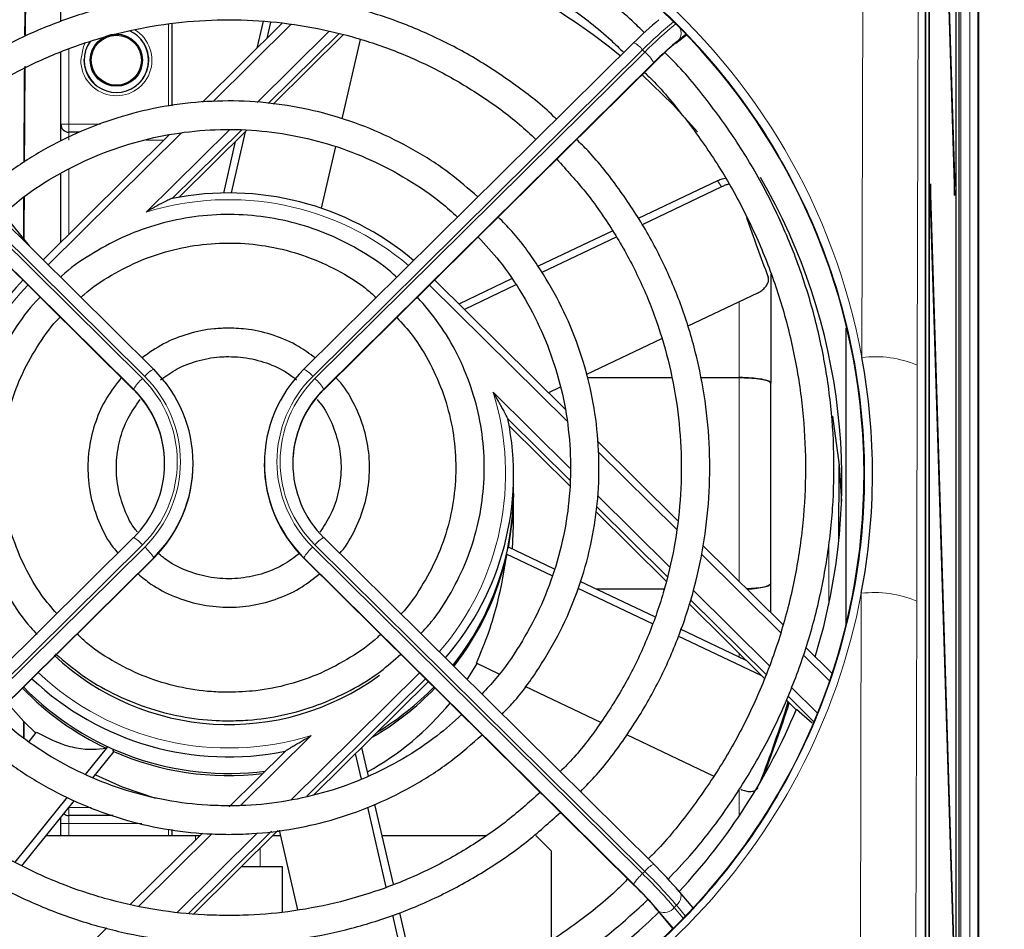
# Model space of a CAD drawing. Header units: millimetres. Extents: x 5 to 418, y 2 to 292.
# Tile 35 of 49: x 104 to 124, y 227 to 246. Entities that reach past the tile are written whole.
import ezdxf

# ---------------------------------------------------------------- set-up
doc = ezdxf.new("R2010")
doc.units = ezdxf.units.MM
doc.layers.add('SLD-0', color=7, linetype='Continuous')
doc.styles.add('SLDTEXTSTYLE0', font='TXT', dxfattribs={"width": 0.605})
doc.dimstyles.new('SLDDIMSTYLE0', dxfattribs={"dimtxt": 3.5, "dimasz": 3.302, "dimexe": 0, "dimexo": 0.0625, "dimgap": 0.875, "dimtad": 1, "dimlfac": 3, "dimrnd": 1e-09, "dimzin": 12, "dimdsep": 46, "dimtxsty": 'SLDTEXTSTYLE0', "dimsah": 1, "dimcen": 0.09, "dimadec": 0, "dimazin": 3, "dimtfac": 1, "dimtofl": 0, "dimtmove": 0, "dimatfit": 3, "dimfxl": 1, "dimfrac": 2, "dimtolj": 1, "dimtzin": 12, "dimarcsym": 0})

# ---------------------------------------------------------------- blocks, each defined once
blk = doc.blocks.new('_D_2')
at = {"layer": 'SLD-0', "color": 7}
for p, q in [((120.091, 263.915), (137.767, 263.915)), ((136.767, 263.915), (136.767, 88.915)), ((120.091, 88.915), (137.767, 88.915))]:
    blk.add_line(p, q, dxfattribs=at)
for centre, start, end in [((134.081, 175.054), 63.4349, 116.5651), ((134.081, 177.776), 243.4349, 296.5651)]:
    blk.add_arc(centre, 6.006, start, end, dxfattribs=at)
for points in [[(136.767, 263.915), (136.259, 260.613), (137.275, 260.613)], [(136.767, 88.915), (137.275, 92.217), (136.259, 92.217)]]:
    blk.add_solid(points, dxfattribs=at)
at = {"layer": 'SLD-0', "color": 7, "insert": (132.255, 172.405), "char_height": 3.5, "attachment_point": 1, "rotation": 90, "style": 'SLDTEXTSTYLE0'}
blk.add_mtext('525', dxfattribs=at)

msp = doc.modelspace()

# ---------------------------------------------------------------- linework, layer by layer
at = {"color": 7, "linetype": 'Continuous', "lineweight": 18}
for p, q in [((123.7375, 97.8689), (123.7375, 254.5154)), ((123.9041, 254.5154), (123.9041, 97.8689)), ((121.4626, 238.6686), (121.5001, 253.7363)), ((122.6666, 253.5739), (122.6291, 238.5062)), ((122.809, 249.3476), (122.809, 122.5863)), ((123.5438, 247.7704), (123.5438, 122.5937)), ((106.8578, 243.9659), (106.8578, 245.6959)), ((109.4345, 245.6832), (107.7954, 244.0601)), ((108.7214, 244.0434), (110.2304, 245.5377)), ((117.5647, 245.3156), (117.7626, 245.4726)), ((117.7555, 245.4801), (117.6119, 245.3661)), ((104.7578, 245.1725), (104.7578, 243.5821)), ((99.359, 245.1053), (106.3085, 238.2235)), ((106.3556, 238.2702), (99.4062, 245.152)), ((116.8428, 245.152), (109.8934, 238.2702)), ((109.9405, 238.2235), (116.89, 245.1053)), ((116.89, 245.1053), (116.8428, 245.152)), ((99.151, 244.8915), (106.1199, 237.9904)), ((106.1199, 237.9997), (99.1705, 244.8815)), ((110.1291, 237.9904), (117.0981, 244.8915)), ((117.0785, 244.8815), (110.1291, 237.9997)), ((104.5912, 243.5821), (104.7578, 243.5821)), ((104.7578, 243.5821), (105.4246, 243.5821)), ((104.7578, 243.5821), (104.7578, 243.4154)), ((107.122, 243.3932), (104.3229, 240.6213)), ((104.7578, 243.4154), (104.7578, 243.2487)), ((106.386, 241.7307), (108.1329, 243.4606)), ((106.7627, 243.2487), (106.3827, 243.2487)), ((104.7578, 242.632), (104.7578, 241.2634)), ((115.244, 237.3357), (112.357, 240.1947)), ((118.8745, 238.2439), (118.8745, 239.8409)), ((118.8745, 233.9519), (118.8745, 238.2439)), ((106.1199, 237.9904), (106.1199, 237.9997)), ((110.1291, 237.9904), (110.1291, 237.9997)), ((113.6928, 237.9383), (115.3115, 236.3353)), ((117.5546, 235.0476), (115.9052, 236.681)), ((115.8906, 235.7618), (117.4084, 234.2588)), ((106.3085, 234.7201), (99.359, 227.8383)), ((99.4062, 227.7917), (106.3556, 234.6735)), ((109.8934, 234.6735), (116.8428, 227.7917)), ((116.89, 227.8383), (109.9405, 234.7201)), ((120.7636, 233.4564), (120.7636, 234.7804)), ((99.5752, 227.5392), (106.5442, 234.4403)), ((106.5442, 234.4496), (99.5947, 227.5678)), ((106.5442, 234.4403), (106.5442, 234.4496)), ((109.7048, 234.4403), (109.7048, 234.4496)), ((116.6543, 227.5678), (109.7048, 234.4496)), ((109.7048, 234.4403), (116.6738, 227.5392)), ((119.7479, 232.8757), (118.0853, 234.5221)), ((117.9056, 233.7665), (119.5145, 232.1732)), ((121.4234, 222.9536), (121.4502, 233.6988)), ((122.6167, 233.5365), (122.5899, 222.7912)), ((118.8745, 232.3558), (118.8745, 232.4344)), ((120.7824, 231.8512), (120.2262, 232.402)), ((109.4325, 229.3426), (112.1416, 232.0254)), ((112.2712, 231.8971), (109.7717, 229.422)), ((119.974, 231.7182), (120.5275, 231.1701)), ((109.863, 230.7026), (108.3716, 229.2257)), ((118.8745, 229.0027), (118.8745, 229.5878)), ((104.7578, 229.1839), (104.7578, 229.1821)), ((104.7578, 229.1821), (105.2282, 229.1821)), ((104.7578, 229.0154), (104.7578, 229.1821)), ((104.7578, 229.0154), (104.7578, 228.8487)), ((104.5912, 228.8487), (104.7578, 228.8487)), ((106.294, 228.8487), (104.7578, 228.8487)), ((104.7578, 228.8487), (104.7578, 228.5987)), ((107.77, 228.63), (106.234, 227.1089)), ((106.8578, 228.5987), (106.8578, 228.7271)), ((107.0488, 226.9821), (108.7323, 228.6492)), ((109.027, 228.6845), (107.2828, 226.9573)), ((107.4245, 228.5987), (107.4245, 228.4992)), ((108.7859, 228.3297), (108.7859, 227.9321)), ((116.8428, 227.7917), (116.89, 227.8383)), ((117.5566, 227.1238), (117.5095, 227.0771)), ((117.7462, 226.8987), (117.5566, 227.1238)), ((117.1405, 227.039), (117.4822, 226.6334)), ((117.4882, 226.6393), (117.1876, 226.9962)), ((117.5095, 227.0771), (117.6999, 226.8511))]:
    msp.add_line(p, q, dxfattribs=at)
at = {"color": 7, "linetype": 'Continuous', "lineweight": 25}
for p, q in [((123.9245, 97.8485), (123.9245, 254.5154)), ((123.5143, 98.6681), (123.5143, 254.1811)), ((122.8007, 122.2942), (122.8007, 253.7085)), ((123.4203, 242.4558), (123.2451, 248.1033)), ((122.8756, 247.8154), (122.8756, 122.9487)), ((122.8835, 122.9487), (122.8835, 247.8154)), ((123.2412, 247.728), (123.4164, 242.0805)), ((123.44, 247.8154), (123.44, 102.1821)), ((123.4479, 102.1821), (123.4479, 247.8154)), ((104.5912, 245.7443), (104.5912, 246.2624)), ((106.9245, 245.7019), (106.9245, 243.9737)), ((109.2439, 245.7058), (107.5713, 244.0495)), ((108.8472, 245.7529), (108.7159, 245.1829)), ((109.0055, 245.7341), (108.9266, 245.3916)), ((110.4414, 245.49), (108.9538, 244.0169)), ((109.0588, 244.0049), (110.5367, 245.4685)), ((110.8925, 245.37), (110.5067, 243.6961)), ((117.5419, 245.2934), (117.7649, 245.4703)), ((106.5433, 238.4225), (99.5938, 245.3044)), ((116.6552, 245.3044), (109.7058, 238.4225)), ((117.5647, 245.3156), (117.5419, 245.2934)), ((104.5912, 243.5821), (104.5912, 245.1015)), ((99.1519, 244.8888), (106.1208, 237.9876)), ((110.1282, 237.9876), (117.0971, 244.8888)), ((117.0981, 244.8915), (117.0971, 244.8888)), ((104.5912, 243.2487), (104.5912, 243.5821)), ((106.8806, 243.3656), (104.2162, 240.727)), ((104.9813, 243.4154), (104.7578, 243.4154)), ((108.3905, 243.4591), (106.9342, 242.017)), ((107.0787, 242.0441), (108.5069, 243.4584)), ((108.4734, 243.4252), (108.176, 242.1349)), ((108.2626, 243.2165), (108.0131, 242.1341)), ((110.3724, 243.1134), (110.0727, 241.8132)), ((104.5912, 241.0984), (104.5912, 242.5466)), ((118.4206, 242.3925), (116.7497, 241.5956)), ((118.5061, 242.2641), (116.8339, 241.4667)), ((122.9071, 242.3272), (122.9032, 241.9519)), ((123.4203, 225.7903), (122.9071, 242.3272)), ((123.4203, 242.4558), (123.4053, 242.4396)), ((123.4164, 242.0805), (123.4203, 242.4558)), ((122.9032, 241.9519), (123.4164, 225.415)), ((103.3807, 241.6906), (103.9222, 241.0181)), ((116.2139, 241.3401), (114.6415, 240.5903)), ((116.2885, 241.2066), (114.719, 240.4581)), ((115.2166, 237.5742), (112.4637, 240.3004)), ((114.0832, 240.324), (112.974, 239.795)), ((114.1707, 240.1966), (113.0893, 239.6809)), ((119.2616, 240.0255), (117.7934, 239.3253)), ((121.1245, 239.2842), (121.1245, 233.0169)), ((117.241, 239.0619), (115.6607, 238.3083)), ((106.5433, 238.4225), (106.5442, 238.4198)), ((109.7058, 238.4225), (109.7048, 238.4198)), ((115.6804, 238.2439), (117.4506, 238.2439)), ((118.0647, 238.2439), (118.8745, 238.2439)), ((106.1199, 237.9904), (106.1208, 237.9876)), ((110.1291, 237.9904), (110.1282, 237.9876)), ((115.1042, 238.0429), (114.8607, 237.9267)), ((115.3095, 236.0807), (114.0053, 237.3722)), ((114.0327, 237.2291), (115.3086, 235.9656)), ((117.5785, 235.2353), (115.8914, 236.9061)), ((107.3745, 236.4254), (107.3745, 236.4347)), ((108.8745, 236.4347), (108.8745, 236.4254)), ((120.9777, 234.8268), (120.9815, 236.4075)), ((114.1245, 235.8455), (114.1245, 236.1935)), ((114.1245, 235.1265), (114.1245, 235.7992)), ((115.8644, 235.4151), (117.3368, 233.9571)), ((117.3591, 234.051), (115.877, 235.5187)), ((114.1036, 234.631), (114.1245, 235.1265)), ((106.1208, 234.8725), (99.1714, 227.9907)), ((117.0776, 227.9907), (110.1282, 234.8725)), ((114.0115, 234.6516), (114.003, 234.6557)), ((114.9904, 234.2081), (114.0159, 234.6728)), ((119.8007, 233.0348), (118.1116, 234.7074)), ((99.5743, 227.5364), (106.5433, 234.4376)), ((106.5433, 234.4376), (106.5442, 234.4403)), ((109.7058, 234.4376), (109.7048, 234.4403)), ((109.7058, 234.4376), (116.6747, 227.5364)), ((113.9709, 234.5098), (113.9805, 234.5053)), ((114.9387, 234.0637), (113.9741, 234.5237)), ((117.0483, 233.0576), (115.4853, 233.803)), ((117.0994, 233.2024), (115.5295, 233.951)), ((117.2965, 233.7869), (115.8737, 233.7869)), ((119.5412, 233.2918), (119.5412, 233.9027)), ((119.4443, 231.9861), (117.8544, 233.5606)), ((117.8312, 233.4675), (119.4088, 231.9053)), ((119.0275, 232.2829), (117.6435, 232.9429)), ((119.3569, 231.9567), (117.5914, 232.7986)), ((120.8358, 232.0098), (120.276, 232.5641)), ((113.821, 231.9978), (113.3428, 232.2258)), ((109.9251, 229.4578), (112.3298, 231.8391)), ((115.9608, 230.9773), (114.3681, 231.7368)), ((120.4521, 230.9881), (119.8991, 231.5357)), ((119.8653, 231.4533), (120.0815, 231.2392)), ((120.0815, 231.2555), (120.4137, 230.9714)), ((103.9183, 230.5768), (104.0763, 230.7729)), ((118.3358, 229.8447), (116.511, 230.7149)), ((105.1072, 229.8789), (105.5793, 230.465)), ((105.5747, 230.4671), (105.5476, 230.4335)), ((111.0681, 229.8459), (110.9286, 230.4515)), ((105.2642, 229.8127), (105.7056, 230.3608)), ((105.6848, 230.3709), (105.7124, 230.4052)), ((109.3176, 230.3738), (108.1338, 229.2016)), ((110.9197, 229.7845), (110.7961, 230.3204)), ((103.6228, 228.0356), (104.7258, 229.4053)), ((103.7664, 227.9528), (104.8759, 229.3305)), ((111.4447, 227.5065), (111.0554, 229.1954)), ((111.5933, 227.5676), (111.2055, 229.2501)), ((105.6893, 229.0154), (104.7578, 229.0154)), ((104.5912, 228.8487), (104.5912, 228.977)), ((104.5912, 228.5987), (104.5912, 228.8487)), ((104.2866, 228.5987), (107.4245, 228.5987)), ((107.5706, 228.6439), (106.0584, 227.1464)), ((106.9245, 228.7193), (106.9245, 228.5987)), ((107.3886, 226.946), (109.1603, 228.7005)), ((107.4245, 228.5987), (107.525, 228.5987)), ((109.0575, 228.5987), (109.2221, 228.5987)), ((109.5839, 227.0291), (109.1976, 228.705)), ((111.3556, 228.5987), (113.5449, 228.5987)), ((114.9245, 228.2654), (114.5912, 228.5987)), ((114.9245, 226.3935), (114.9245, 228.2654)), ((117.0785, 227.988), (117.0776, 227.9907)), ((108.7859, 227.9321), (108.3843, 227.9321)), ((109.2578, 227.9321), (108.7859, 227.9321)), ((109.2578, 226.9808), (109.2578, 227.9321)), ((116.6747, 227.5364), (116.6738, 227.5392)), ((117.6119, 227.4163), (117.6273, 227.4014)), ((117.9077, 227.0685), (117.6273, 227.4014)), ((112.0295, 224.9695), (111.5807, 226.9166)), ((112.1806, 225.0194), (111.7314, 226.9683)), ((117.1251, 227.054), (117.4806, 226.6319)), ((117.1251, 227.054), (117.1405, 227.039)), ((105.5569, 226.6498), (103.9514, 225.0599))]:
    msp.add_line(p, q, dxfattribs=at)
at = {"color": 7, "linetype": 'Continuous', "lineweight": 18, "flags": 128}
for points in [[(105.0084, 244.9321), (105.0655, 245.2188), (105.1023, 245.2953)], [(105.1966, 245.3209), (105.1271, 245.1933), (105.0751, 244.9321)], [(117.6273, 227.4014), (117.6343, 227.3921), (117.6485, 227.3616), (117.6542, 227.3261), (117.6509, 227.2868), (117.6389, 227.2454), (117.6187, 227.2033), (117.5909, 227.1623), (117.5566, 227.1238)]]:
    msp.add_lwpolyline(points, dxfattribs=at)
at = {"color": 7, "linetype": 'Continuous', "lineweight": 25, "flags": 128}
for points in [[(116.8326, 244.6268), (117.4727, 244.0065), (118, 243.4242)], [(120.8399, 237.4292), (120.9827, 236.3956), (121.0329, 235.6368)], [(114.1245, 235.7992), (114.1027, 235.2929), (114.0115, 234.6516)], [(113.1498, 231.8803), (113.2128, 231.9779), (113.3571, 232.219)], [(103.4622, 231.3866), (103.8085, 230.9991), (104.0615, 230.7545)], [(105.3154, 229.8763), (105.8769, 229.6175), (106.5806, 229.385)]]:
    msp.add_lwpolyline(points, dxfattribs=at)
at = {"color": 7, "linetype": 'Continuous', "lineweight": 25}
for radius in [0.55, 0.5273]:
    msp.add_circle((105.7578, 244.9321), radius, dxfattribs=at)
for centre, radius, start, end in [((108.121, 234.9683), 13.0029, 84.41906, 129.34617), ((108.1538, 235.0155), 12.95, 50.60936, 71.0833), ((121.6651, 240.3234), 7.0633, 129.33861, 135.18689), ((105.7578, 244.9321), 0.6784, 0, 65.63211), ((122.0893, 239.9032), 7.0633, 129.33861, 135.18689), ((105.7578, 244.9321), 0.6784, 144.41045, 0), ((121.4825, 240.5356), 6.1804, 129.33861, 135.18689), ((104.7578, 243.5821), 0.1667, 180, 270), ((108.3558, 236.0942), 12.6849, 342.89198, 30.13439), ((108.1254, 236.0948), 6.0408, 49.86725, 101.37314), ((152.8455, 253.1277), 35.7167, 198.80216, 200.93985), ((108.0444, 236.1838), 5.921, 135.81162, 170.55776), ((104.5851, 236.4347), 2.789, 314.6228, 45.3772), ((111.664, 236.4347), 2.789, 134.6228, 225.3772), ((104.5754, 236.4347), 2.1987, 314.6228, 45.3772), ((104.572, 236.4235), 2.2025, 0.04914, 45.34844), ((111.677, 236.4235), 2.2025, 134.65156, 179.95086), ((111.6736, 236.4347), 2.1987, 134.6228, 225.3772), ((108.2222, 236.1944), 5.9018, 319.18461, 11.51195), ((104.5807, 236.4278), 2.7938, 314.65156, 359.95086), ((111.6683, 236.4278), 2.7938, 180.04914, 225.34844), ((108.2176, 235.8493), 5.9069, 321.60071, 359.96375), ((108.2062, 235.8091), 5.9197, 321.94358, 347.27582), ((108.125, 236.3047), 5.3703, 226.73807, 306.26977), ((108.1235, 236.2898), 6.0385, 226.6577, 281.37865), ((108.1004, 235.8591), 5.9962, 223.9012, 244.80195), ((108.1214, 235.9354), 6.0321, 224.22477, 277.34365), ((108.1529, 235.8541), 5.9897, 299.95554, 316.10464), ((108.1523, 235.9013), 5.9906, 301.24938, 315.78701), ((108.1561, 235.1767), 5.984, 298.88883, 320.69993), ((94.3952, 239.3309), 26.7164, 338.91258, 342.75119), ((92.209, 240.2644), 29.1084, 338.95529, 342.24541), ((108.2711, 236.1332), 12.778, 316.97961, 337.55965), ((108.1243, 235.9098), 6.0523, 246.22904, 276.78058), ((104.7578, 229.1821), 0.1667, 230.75166, 270), ((110.7173, 221.5182), 9.0732, 40.54611, 45.48454), ((110.2931, 221.0981), 9.0732, 40.54611, 45.48454), ((111.1077, 221.8782), 7.939, 40.54611, 45.48454), ((108.1383, 236.2793), 12.9755, 274.46658, 314.21875)]:
    msp.add_arc(centre, radius, start, end, dxfattribs=at)
at = {"color": 7, "linetype": 'Continuous', "lineweight": 18}
for centre, radius, start, end in [((105.7578, 244.9321), 0.7494, 180, 58.98081), ((123.2062, 238.8242), 8.974, 129.54273, 135.16044), ((123.2523, 238.7785), 8.9726, 129.54077, 135.16069), ((117.4213, 245.5007), 0.2333, 324.77008, 28.40442), ((105.7578, 244.9321), 0.6828, 180, 65.6918), ((116.3977, 244.7955), 0.5703, 38.68754, 63.15667), ((116.2613, 244.3844), 0.9565, 31.31036, 48.91102), ((108.1244, 236.1185), 5.8753, 49.84122, 107.21115), ((108.0435, 236.2091), 5.7529, 136.16805, 173.84451), ((121.7361, 236.3627), 2.3221, 67.38527, 96.76599), ((106.8008, 237.9137), 0.5703, 116.84333, 141.31246), ((109.4482, 237.9137), 0.5703, 38.68754, 63.15667), ((106.9371, 237.5026), 0.9565, 131.08898, 148.68964), ((104.5797, 236.4718), 2.4611, 314.6228, 45.3772), ((104.5808, 236.4718), 2.5267, 314.6228, 45.3772), ((111.6682, 236.4718), 2.5267, 134.6228, 225.3772), ((111.6693, 236.4718), 2.4611, 134.6228, 225.3772), ((109.3119, 237.5026), 0.9565, 31.31036, 48.91102), ((108.2217, 236.2166), 5.7355, 319.14324, 17.46824), ((105.8633, 234.3637), 0.5703, 38.68754, 63.15667), ((110.3857, 234.3637), 0.5703, 116.84333, 141.31246), ((105.727, 233.9525), 0.9565, 31.31036, 48.91102), ((110.5221, 233.9525), 0.9565, 131.08898, 148.68964), ((121.7238, 231.3929), 2.3221, 67.38527, 96.76599), ((108.1246, 236.3129), 5.8735, 226.86475, 287.21636), ((117.3351, 227.4819), 0.5703, 116.84333, 141.31246), ((117.4715, 227.0707), 0.9565, 131.08898, 148.68964), ((108.8913, 219.7045), 11.3415, 40.54611, 45.48454), ((108.9385, 219.7512), 11.3415, 40.54611, 45.48454), ((117.2972, 227.241), 0.2682, 245.88385, 322.34268)]:
    msp.add_arc(centre, radius, start, end, dxfattribs=at)
at = {"color": 7, "linetype": 'Continuous', "lineweight": 25}
for centre, major_axis, ratio, start_param, end_param in [((108.1412, 236.1942), (0, 13.3665), 0.9999969, 4.7998964, 10.9030624), ((103.9143, 236.0154), (0, 13.9252), 0.0087269, 0.6324263, 0.8253481), ((103.9143, 236.0154), (0, 13.0408), 0.0087269, 0.5322421, 0.7614505), ((103.9143, 236.0154), (0, 13.9252), 0.0087269, 0.8908471, 1.0635716), ((103.9143, 236.0154), (0, 13.0408), 0.0087269, 0.8309704, 1.0233811), ((103.9143, 236.0154), (0, 13.9252), 0.0087269, 1.1220544, 1.1917591), ((103.9143, 236.0154), (0, 13.0408), 0.0087269, 1.0894989, 1.1654576), ((108.1412, 236.2169), (0, 13.5452), 0.9999969, 4.5253975, 4.8943935), ((108.1412, 236.1942), (0, 13.3665), 0.9999969, 4.6198771, 4.7998964), ((108.1245, 235.8638), (5.9043, -1.1252), 0.9483382, 6.2676281, 6.2714307), ((103.9143, 236.0154), (0, 13.9252), 0.0087269, 1.9387188, 1.9667873), ((103.9143, 236.0154), (0, 13.0408), 0.0087269, 1.9657075, 1.9962199), ((108.1245, 235.8638), (-3.183, 5.2789), 0.9634759, 2.1636475, 2.1674501)]:
    msp.add_ellipse(centre, major_axis=major_axis, ratio=ratio, start_param=start_param, end_param=end_param, dxfattribs=at)
at = {"color": 7, "linetype": 'Continuous', "lineweight": 18}
for centre, major_axis, ratio, start_param, end_param in [((108.1412, 236.2169), (0, 13.5452), 0.9999969, 4.8943935, 7.6311291), ((108.082, 235.9471), (12.0547, 2.2973), 0.9483382, 0.3742032, 0.3873525), ((108.1412, 236.2169), (0, 13.5452), 0.9999969, 3.3459392, 4.5253975)]:
    msp.add_ellipse(centre, major_axis=major_axis, ratio=ratio, start_param=start_param, end_param=end_param, dxfattribs=at)
for points, knots in [([(110.8561, 223.0936), (110.9647, 223.117), (111.5081, 223.234), (112.7519, 223.5934), (114.5365, 224.3709), (116.4082, 225.5958), (118.0622, 227.1258), (119.4292, 228.8966), (120.4936, 230.8929), (121.2062, 233.0317), (121.5532, 235.2851), (121.5152, 237.5539), (121.0895, 239.8083), (120.2935, 241.9424), (119.1356, 243.9301), (117.6727, 245.6738), (115.9208, 247.1569), (113.9697, 248.307), (111.8374, 249.1177), (109.6308, 249.5526), (107.367, 249.6126), (105.1534, 249.2984), (103.0069, 248.6151), (101.0229, 247.5949), (99.2205, 246.2472), (97.6757, 244.6294), (96.415, 242.7568), (95.5573, 240.908), (95.2288, 239.6631), (95.0936, 239.1509)], [0, 0, 0, 0, 0.0057924, 0.0289896, 0.0674147, 0.1069519, 0.1453746, 0.1848876, 0.2237394, 0.2636984, 0.302895, 0.3432179, 0.3825898, 0.4231072, 0.4624029, 0.5028546, 0.5418539, 0.5820061, 0.6206228, 0.660377, 0.6986964, 0.7381327, 0.7763679, 0.8157035, 0.8540998, 0.893591, 0.9323233, 0.9721581, 1, 1, 1, 1]), ([(122.6291, 238.5062), (122.6268, 237.6941), (122.6226, 236.184), (122.619, 234.5229), (122.617, 233.6797), (122.6167, 233.5365)], [0, 0, 0, 0, 0.4913442, 0.913556, 1, 1, 1, 1]), ([(96.9783, 228.7405), (97.4238, 228.1419), (98.3276, 226.9272), (100.0384, 225.4334), (101.9733, 224.2166), (104.0053, 223.3887), (106.0865, 222.8851), (107.451, 222.8244), (108.1412, 222.7937)], [0, 0, 0, 0, 0.16986819, 0.34466065, 0.51451507, 0.68930385, 0.84283504, 1, 1, 1, 1]), ([(104.5412, 222.0831), (104.2897, 222.1524), (103.2507, 222.4386), (101.4939, 223.176), (99.4053, 224.4788), (97.572, 226.1251), (96.5452, 227.4102), (96.0912, 228.0908), (96.0912, 228.0908)], [0, 0, 0, 0, 0.0738404, 0.3051268, 0.5364223, 0.768207, 0.9999981, 1, 1, 1, 1])]:
    msp.add_open_spline(points, degree=3, knots=knots, dxfattribs=at)
at = {"color": 7, "linetype": 'Continuous', "lineweight": 25}
for points, knots in [([(116.8776, 245.5139), (116.7937, 245.5969), (116.4362, 245.9503), (115.7326, 246.4964), (114.7748, 247.1433), (113.7568, 247.6955), (112.6936, 248.1554), (111.5923, 248.5174), (110.4624, 248.779), (109.3132, 248.9379), (108.1542, 248.9928), (106.9949, 248.9432), (105.8449, 248.7896), (104.7138, 248.5332), (103.6108, 248.1762), (102.5453, 247.7212), (101.5247, 247.1735), (100.5635, 246.5314), (99.8429, 245.9755), (99.4703, 245.6097), (99.3722, 245.5134)], [0, 0, 0, 0, 0.01842898, 0.0784289, 0.13843068, 0.19843427, 0.25843959, 0.31844648, 0.37845475, 0.43846418, 0.49847448, 0.55848538, 0.61849651, 0.67850752, 0.73851808, 0.7985279, 0.8585367, 0.91854421, 0.97855023, 1, 1, 1, 1]), ([(99.7993, 245.1009), (100.0485, 245.325), (100.577, 245.8002), (101.4672, 246.4279), (102.4417, 246.9987), (103.4671, 247.4753), (104.5324, 247.8559), (105.6289, 248.1367), (106.747, 248.3154), (107.8771, 248.3903), (109.0092, 248.3609), (110.1338, 248.2274), (111.2408, 247.991), (112.321, 247.6538), (113.3644, 247.2182), (114.3638, 246.6899), (115.304, 246.0666), (116.0007, 245.5326), (116.3568, 245.183), (116.4451, 245.0963)], [0, 0, 0, 0, 0.0550184, 0.1166692, 0.1783178, 0.2399645, 0.3016094, 0.3632527, 0.4248947, 0.4865358, 0.5481762, 0.6098164, 0.6714565, 0.733097, 0.7947382, 0.8563805, 0.9180241, 0.9796694, 1, 1, 1, 1]), ([(115.0261, 243.6911), (115.0072, 243.7102), (114.7474, 243.973), (114.1785, 244.409), (113.3242, 244.9844), (112.4079, 245.4621), (111.4492, 245.8471), (110.4553, 246.1329), (109.4374, 246.3172), (108.4057, 246.3978), (107.3711, 246.3739), (106.3444, 246.2458), (105.3361, 246.0149), (104.3569, 245.6832), (103.4162, 245.2554), (102.5274, 244.7317), (101.7919, 244.2087), (101.3849, 243.8301), (101.229, 243.6851)], [0, 0, 0, 0, 0.0053325, 0.0733534, 0.1413773, 0.2094041, 0.2774336, 0.3454656, 0.4134998, 0.4815356, 0.5495726, 0.6176103, 0.6856478, 0.7536847, 0.8217204, 0.8897544, 0.9577863, 1, 1, 1, 1]), ([(101.6542, 243.264), (101.8367, 243.4292), (102.2657, 243.8177), (103.0201, 244.3354), (103.8934, 244.8238), (104.8159, 245.216), (105.7742, 245.5109), (106.7586, 245.7044), (107.7581, 245.7946), (108.7616, 245.7805), (109.758, 245.6623), (110.7365, 245.4412), (111.6858, 245.1195), (112.5968, 244.702), (113.4546, 244.188), (114.1247, 243.7064), (114.4792, 243.3697), (114.5927, 243.2619)], [0, 0, 0, 0, 0.0520751, 0.1224553, 0.192832, 0.2632056, 0.3335762, 0.4039444, 0.4743108, 0.5446759, 0.6150403, 0.6854047, 0.7557696, 0.8261358, 0.8965039, 0.9668745, 1, 1, 1, 1]), ([(117.3789, 227.678), (117.5355, 227.8398), (117.9595, 228.278), (118.5629, 229.0695), (119.1897, 230.0359), (119.7216, 231.0576), (120.1587, 232.1221), (120.4962, 233.2218), (120.7315, 234.3471), (120.8627, 235.489), (120.8887, 236.6379), (120.8093, 237.7845), (120.6251, 238.9191), (120.3377, 240.0325), (119.9496, 241.1155), (119.4633, 242.1587), (118.8852, 243.1557), (118.2114, 244.0897), (117.6824, 244.7373), (117.3578, 245.0485), (117.3108, 245.0936)], [0, 0, 0, 0, 0.0349615, 0.0946511, 0.154339, 0.214025, 0.2737092, 0.3333919, 0.3930732, 0.4527535, 0.512433, 0.572112, 0.6317908, 0.6914699, 0.7511494, 0.8108298, 0.8705113, 0.9301942, 0.9898788, 1, 1, 1, 1]), ([(116.8821, 244.6758), (116.9178, 244.6418), (117.2251, 244.349), (117.7322, 243.7278), (118.39, 242.8167), (118.9515, 241.8423), (119.4212, 240.8222), (119.7925, 239.7627), (120.0629, 238.6738), (120.2297, 237.5647), (120.2917, 236.445), (120.2482, 235.3244), (120.0997, 234.2127), (119.8473, 233.1195), (119.4935, 232.0541), (119.0407, 231.0264), (118.4951, 230.0431), (117.853, 229.1208), (117.3381, 228.4727), (117.0164, 228.1573), (116.9626, 228.1046)], [0, 0, 0, 0, 0.008042, 0.0692621, 0.1304843, 0.1917086, 0.252935, 0.3141635, 0.3753937, 0.4366254, 0.4978582, 0.5590918, 0.6203257, 0.6815594, 0.7427925, 0.8040246, 0.8652553, 0.9264844, 0.9877116, 1, 1, 1, 1]), ([(113.3732, 242.0543), (113.1758, 242.2255), (112.7508, 242.594), (112.0194, 243.0595), (111.2084, 243.4634), (110.3539, 243.7693), (109.4697, 243.9755), (108.5673, 244.0786), (107.6589, 244.0772), (106.7567, 243.9716), (105.8731, 243.7628), (105.0194, 243.4544), (104.2095, 243.0479), (103.4857, 242.5847), (103.0676, 242.2202), (102.8765, 242.0536)], [0, 0, 0, 0, 0.0682498, 0.1469204, 0.225596, 0.3042763, 0.3829608, 0.4616487, 0.5403391, 0.6190309, 0.6977229, 0.7764138, 0.8551027, 0.9337885, 1, 1, 1, 1]), ([(103.3074, 241.6269), (103.4401, 241.7469), (103.7873, 242.0607), (104.4242, 242.4775), (105.1967, 242.8776), (106.015, 243.1788), (106.8634, 243.3811), (107.7303, 243.4803), (108.6029, 243.4753), (109.4686, 243.3661), (110.3144, 243.154), (111.129, 242.8435), (111.8963, 242.4341), (112.5063, 242.0272), (112.83, 241.7289), (112.9411, 241.6264)], [0, 0, 0, 0, 0.0509735, 0.1333497, 0.2157197, 0.2980839, 0.3804432, 0.4627986, 0.5451513, 0.6275027, 0.7098538, 0.7922059, 0.8745606, 0.956919, 1, 1, 1, 1]), ([(115.5345, 229.5188), (115.6486, 229.6364), (116.0015, 230), (116.5083, 230.6837), (117.0503, 231.5559), (117.4954, 232.4817), (117.8442, 233.4466), (118.0916, 234.4419), (118.2356, 235.4569), (118.2745, 236.4811), (118.208, 237.504), (118.0366, 238.5148), (117.7624, 239.5031), (117.3876, 240.4583), (116.918, 241.3721), (116.3518, 242.2286), (115.8605, 242.8616), (115.5349, 243.1816), (115.4537, 243.2614)], [0, 0, 0, 0, 0.032279, 0.099812, 0.1673421, 0.2348693, 0.3023937, 0.3699158, 0.4374359, 0.5049545, 0.5724723, 0.6399897, 0.7075074, 0.7750258, 0.8425457, 0.9100676, 0.9775918, 1, 1, 1, 1]), ([(115.0329, 242.8446), (115.2396, 242.6191), (115.671, 242.1486), (116.2259, 241.3513), (116.7132, 240.4833), (117.1039, 239.5679), (117.3959, 238.6174), (117.5854, 237.6416), (117.6705, 236.6516), (117.6501, 235.6581), (117.5245, 234.6723), (117.2951, 233.7049), (116.9642, 232.7669), (116.5368, 231.8673), (116.0119, 231.0216), (115.5334, 230.3753), (115.2046, 230.0393), (115.1082, 229.9409)], [0, 0, 0, 0, 0.0641993, 0.1339494, 0.203703, 0.2734602, 0.3432206, 0.4129838, 0.4827492, 0.5525163, 0.6222841, 0.6920517, 0.7618183, 0.8315832, 0.9013457, 0.9711054, 1, 1, 1, 1]), ([(118.4206, 242.3925), (118.4551, 242.408), (118.5114, 242.4334), (118.5611, 242.4452), (118.5803, 242.4497)], [0, 0, 0, 0, 0.613179, 1, 1, 1, 1]), ([(118.6557, 242.3193), (118.6315, 242.3126), (118.5836, 242.2994), (118.5318, 242.2758), (118.5061, 242.2641)], [0, 0, 0, 0, 0.5057234, 1, 1, 1, 1]), ([(106.9342, 242.017), (106.9335, 242.0175), (106.932, 242.0187), (106.9177, 242.0144), (106.8744, 241.9967), (106.7141, 241.9191), (106.5411, 241.8228), (106.4057, 241.7426), (106.3866, 241.7311), (106.386, 241.7307)], [0, 0, 0, 0, 0.0278674, 0.0623947, 0.1229862, 0.3040573, 0.9014966, 0.9967873, 1, 1, 1, 1]), ([(111.6595, 240.3573), (111.6189, 240.3961), (111.3976, 240.6077), (110.9276, 240.9145), (110.2611, 241.2629), (109.5468, 241.5086), (108.8062, 241.6552), (108.0519, 241.6973), (107.2989, 241.6351), (106.5626, 241.4687), (105.8546, 241.2045), (105.1995, 240.8363), (104.7731, 240.5497), (104.5899, 240.3682), (104.5842, 240.3626)], [0, 0, 0, 0, 0.02190439, 0.11937171, 0.21684997, 0.31433869, 0.41183666, 0.509342, 0.60685234, 0.70436445, 0.8018751, 0.89938152, 0.99688118, 1, 1, 1, 1]), ([(113.8837, 231.1536), (113.9626, 231.2347), (114.2512, 231.5315), (114.6672, 232.1154), (115.1227, 232.8926), (115.4788, 233.721), (115.7369, 234.5835), (115.8919, 235.4703), (115.9421, 236.3687), (115.8867, 237.2668), (115.7266, 238.1525), (115.4636, 239.0136), (115.1028, 239.8397), (114.6434, 240.6147), (114.2078, 241.2151), (113.8993, 241.5275), (113.8022, 241.6259)], [0, 0, 0, 0, 0.0293098, 0.1072336, 0.1851523, 0.2630662, 0.3409755, 0.4188809, 0.4967836, 0.5746844, 0.6525844, 0.7304846, 0.8083864, 0.8862908, 0.9641987, 1, 1, 1, 1]), ([(105.0148, 239.9361), (105.0357, 239.9562), (105.226, 240.1397), (105.6522, 240.412), (106.2823, 240.7359), (106.96, 240.9555), (107.6613, 241.0758), (108.3734, 241.0915), (109.0796, 241.0026), (109.7658, 240.8126), (110.4118, 240.5196), (110.9057, 240.2228), (111.1549, 239.9981), (111.2291, 239.9311)], [0, 0, 0, 0, 0.0128844, 0.1176609, 0.2224221, 0.3271694, 0.4319051, 0.5366323, 0.6413551, 0.7460763, 0.8508, 0.9555306, 1, 1, 1, 1]), ([(113.3785, 241.2063), (113.5306, 241.0417), (113.8786, 240.6649), (114.3259, 239.9979), (114.7279, 239.232), (115.0308, 238.4216), (115.2335, 237.5814), (115.3321, 236.723), (115.3253, 235.8591), (115.2132, 235.0022), (114.9972, 234.1653), (114.6818, 233.3592), (114.2664, 232.6005), (113.8566, 232.0005), (113.5574, 231.6835), (113.4565, 231.5766)], [0, 0, 0, 0, 0.063126, 0.1445119, 0.2259043, 0.3073029, 0.3887073, 0.4701163, 0.5515288, 0.6329432, 0.7143572, 0.7957694, 0.8771782, 0.9585824, 1, 1, 1, 1]), ([(119.5412, 240.4267), (119.5412, 240.3082), (119.5412, 239.5835), (119.5412, 238.791), (119.5412, 238.1281)], [0, 0, 0, 0, 0.1635731, 1, 1, 1, 1]), ([(119.2616, 240.0255), (119.2938, 240.0433), (119.3582, 240.0789), (119.434, 240.1533), (119.4837, 240.2331), (119.5018, 240.3065), (119.4919, 240.3459), (119.4876, 240.3629)], [0, 0, 0, 0, 0.2064713, 0.4128563, 0.6217178, 0.8364078, 1, 1, 1, 1]), ([(104.1527, 239.9366), (104.1241, 239.9089), (103.9161, 239.7071), (103.6033, 239.2629), (103.2306, 238.614), (102.9608, 237.9139), (102.7902, 237.1851), (102.7244, 236.4394), (102.7641, 235.692), (102.909, 234.9577), (103.1543, 234.2492), (103.5027, 233.5871), (103.8195, 233.1097), (104.0424, 232.8801), (104.0912, 232.8298)], [0, 0, 0, 0, 0.0152594, 0.1110782, 0.2068862, 0.3026837, 0.3984716, 0.4942521, 0.5900275, 0.6858005, 0.7815736, 0.8773501, 0.9731328, 1, 1, 1, 1]), ([(112.1716, 232.849), (112.2469, 232.93), (112.4923, 233.1942), (112.8212, 233.7118), (113.1502, 234.3842), (113.3764, 235.0989), (113.501, 235.8369), (113.5201, 236.5852), (113.4337, 237.3286), (113.2438, 238.0531), (112.9522, 238.7428), (112.5767, 239.3837), (112.2571, 239.757), (112.1001, 239.9404)], [0, 0, 0, 0, 0.0425254, 0.1386314, 0.2347265, 0.3308114, 0.4268875, 0.5229571, 0.619023, 0.7150875, 0.8111535, 0.9072241, 1, 1, 1, 1]), ([(104.5031, 233.2705), (104.395, 233.3962), (104.1334, 233.7005), (103.8164, 234.2549), (103.5486, 234.907), (103.3845, 235.5931), (103.3238, 236.2953), (103.3689, 236.9989), (103.5193, 237.6876), (103.7686, 238.3491), (104.1228, 238.9577), (104.3979, 239.3506), (104.5719, 239.5155), (104.575, 239.5184)], [0, 0, 0, 0, 0.0724206, 0.1752424, 0.2780797, 0.3809316, 0.4837954, 0.5866674, 0.6895425, 0.7924149, 0.8952801, 0.9981343, 1, 1, 1, 1]), ([(111.6671, 239.5116), (111.7797, 239.3867), (112.0501, 239.087), (112.3816, 238.5383), (112.6648, 237.8927), (112.8453, 237.2106), (112.9226, 236.5101), (112.8944, 235.8056), (112.7605, 235.1136), (112.527, 234.4464), (112.1873, 233.8298), (111.9232, 233.4321), (111.7549, 233.2646), (111.7534, 233.2631)], [0, 0, 0, 0, 0.073411, 0.1762262, 0.2790571, 0.3819027, 0.4847608, 0.5876278, 0.6904988, 0.7933679, 0.8962304, 0.9990825, 1, 1, 1, 1]), ([(108.1245, 239.2873), (108.0218, 239.2841), (107.7327, 239.2753), (107.2647, 239.1771), (106.7467, 238.9758), (106.4471, 238.766), (106.3003, 238.6631)], [0, 0, 0, 0, 0.15693803, 0.44144668, 0.72625037, 1, 1, 1, 1]), ([(109.9434, 238.6578), (109.8295, 238.7432), (109.5666, 238.9403), (109.0889, 239.1429), (108.5896, 239.2684), (108.2638, 239.2816), (108.1245, 239.2873)], [0, 0, 0, 0, 0.2176183, 0.5024024, 0.787262, 1, 1, 1, 1]), ([(106.6911, 238.2001), (106.8046, 238.2807), (107.0536, 238.4575), (107.5016, 238.6205), (107.8737, 238.6832), (108.0823, 238.6866), (108.1245, 238.6873)], [0, 0, 0, 0, 0.2707678, 0.5943959, 0.9178989, 1, 1, 1, 1]), ([(108.1245, 238.6873), (108.2067, 238.6848), (108.4551, 238.6772), (108.8617, 238.5854), (109.265, 238.4206), (109.4737, 238.2585), (109.5514, 238.1982)], [0, 0, 0, 0, 0.1600808, 0.483779, 0.8079229, 1, 1, 1, 1]), ([(105.8617, 238.2443), (105.7535, 238.1051), (105.5313, 237.8192), (105.3066, 237.3167), (105.1714, 236.7763), (105.1433, 236.2196), (105.2189, 235.6665), (105.4038, 235.1426), (105.6, 234.7629), (105.7575, 234.5854), (105.7918, 234.5467)], [0, 0, 0, 0, 0.1312659, 0.2696872, 0.4080721, 0.546427, 0.6847632, 0.8230912, 0.9614251, 1, 1, 1, 1]), ([(110.4618, 234.5422), (110.4727, 234.5539), (110.6103, 234.7012), (110.7977, 235.0465), (111.0037, 235.5621), (111.0992, 236.1128), (111.0907, 236.6693), (110.9784, 237.2166), (110.7576, 237.726), (110.553, 238.073), (110.4033, 238.2229), (110.3847, 238.2416)], [0, 0, 0, 0, 0.0119574, 0.1503745, 0.2887539, 0.4270986, 0.5654168, 0.7037206, 0.8420203, 0.980331, 1, 1, 1, 1]), ([(118.8745, 238.2439), (118.9495, 238.2426), (119.0994, 238.24), (119.2991, 238.2201), (119.4499, 238.1907), (119.5298, 238.1581), (119.5379, 238.1366), (119.5412, 238.1281)], [0, 0, 0, 0, 0.21469386, 0.42938772, 0.64408158, 0.85877544, 1, 1, 1, 1]), ([(119.5412, 238.1281), (119.5338, 238.1411), (119.5191, 238.1672), (119.4041, 238.2018), (119.235, 238.228), (119.0475, 238.2419), (118.9237, 238.2433), (118.8745, 238.2439)], [0, 0, 0, 0, 0.2146939, 0.4293877, 0.6440816, 0.8587754, 1, 1, 1, 1]), ([(114.0053, 237.3722), (114.0049, 237.3738), (114.0041, 237.3773), (113.9964, 237.3947), (113.9808, 237.427), (113.957, 237.4737), (113.9229, 237.5385), (113.8808, 237.6158), (113.8143, 237.7343), (113.7516, 237.8414), (113.7047, 237.9187), (113.6931, 237.9377), (113.6928, 237.9383)], [0, 0, 0, 0, 0.0278161, 0.0622799, 0.1227598, 0.212174, 0.3039582, 0.4513891, 0.6000071, 0.901678, 0.9967933, 1, 1, 1, 1]), ([(106.2013, 234.9914), (106.1891, 235.0053), (106.0685, 235.1439), (105.9194, 235.4663), (105.7745, 235.9389), (105.742, 236.4367), (105.8149, 236.9275), (105.9816, 237.3901), (106.1681, 237.6541), (106.2589, 237.7827)], [0, 0, 0, 0, 0.01839996, 0.18326693, 0.34821212, 0.51322657, 0.67828761, 0.84335579, 1, 1, 1, 1]), ([(109.9843, 237.7812), (110.0056, 237.7582), (110.1396, 237.614), (110.3055, 237.2857), (110.4623, 236.8165), (110.5088, 236.3199), (110.4489, 235.8275), (110.2994, 235.3709), (110.1269, 235.1112), (110.0461, 234.9896)], [0, 0, 0, 0, 0.0312185, 0.195817, 0.3604936, 0.5252414, 0.6900392, 0.8548498, 1, 1, 1, 1]), ([(109.6306, 234.5475), (109.5121, 234.4583), (109.2609, 234.2691), (108.8092, 234.0892), (108.3165, 233.9958), (107.8132, 234.0081), (107.3267, 234.1269), (106.918, 234.3093), (106.7052, 234.4846), (106.6205, 234.5544)], [0, 0, 0, 0, 0.13620798, 0.28886358, 0.44145842, 0.59400991, 0.74654087, 0.89907092, 1, 1, 1, 1]), ([(113.3428, 232.2258), (113.4347, 232.4476), (113.6194, 232.893), (113.8556, 233.7193), (113.9303, 234.1893), (113.9805, 234.5053)], [0, 0, 0, 0, 0.2453749, 0.4927778, 1, 1, 1, 1]), ([(106.2147, 234.1122), (106.3034, 234.0366), (106.5338, 233.8404), (106.9753, 233.6193), (107.51, 233.4511), (108.0692, 233.3891), (108.6303, 233.4306), (109.1717, 233.5783), (109.6528, 233.8016), (109.918, 234.0134), (110.0376, 234.109)], [0, 0, 0, 0, 0.08408976, 0.21827889, 0.35250443, 0.48676237, 0.62104454, 0.75533818, 0.88962821, 1, 1, 1, 1]), ([(119.0363, 233.7917), (119.0561, 233.7922), (119.1501, 233.7944), (119.2984, 233.8112), (119.4501, 233.84), (119.5298, 233.8726), (119.5379, 233.8941), (119.5412, 233.9027)], [0, 0, 0, 0, 0.06794311, 0.32275698, 0.57757084, 0.83238471, 1, 1, 1, 1]), ([(119.5412, 233.9027), (119.5338, 233.8896), (119.5191, 233.8636), (119.4039, 233.8291), (119.2404, 233.8027), (119.103, 233.7947), (119.0372, 233.7909)], [0, 0, 0, 0, 0.2550172, 0.5100344, 0.7650516, 1, 1, 1, 1]), ([(108.1245, 231.6127), (108.004, 231.6154), (107.6472, 231.6235), (107.0584, 231.715), (106.3771, 231.9199), (105.7382, 232.2281), (105.2498, 232.5377), (105.0045, 232.7699), (104.9302, 232.8402)], [0, 0, 0, 0, 0.1030574, 0.3052167, 0.5075113, 0.7098126, 0.9121281, 1, 1, 1, 1]), ([(111.3237, 232.8354), (111.3018, 232.8132), (111.1144, 232.6237), (110.6932, 232.34), (110.071, 232.0012), (109.3987, 231.7672), (108.7445, 231.6343), (108.3162, 231.6194), (108.1245, 231.6127)], [0, 0, 0, 0, 0.02678933, 0.22917129, 0.43152368, 0.63384856, 0.83615016, 1, 1, 1, 1]), ([(104.4775, 232.4251), (104.6633, 232.2677), (105.0401, 231.9484), (105.6868, 231.5728), (106.3819, 231.2809), (107.1125, 231.0908), (107.6994, 231.019), (108.0375, 231.014), (108.1245, 231.0127)], [0, 0, 0, 0, 0.1827707, 0.3707459, 0.5587419, 0.7467569, 0.9347879, 1, 1, 1, 1]), ([(108.1245, 231.0127), (108.26, 231.0157), (108.6463, 231.0244), (109.279, 231.12), (110.0043, 231.329), (110.6907, 231.6404), (111.2812, 232.0005), (111.6082, 232.291), (111.748, 232.4152)], [0, 0, 0, 0, 0.1020696, 0.2911507, 0.4803412, 0.6695267, 0.8587017, 1, 1, 1, 1]), ([(108.1245, 229.2196), (107.9751, 229.2223), (107.5356, 229.2305), (106.8095, 229.3226), (105.963, 229.53), (105.1472, 229.8377), (104.3776, 230.243), (103.7267, 230.6778), (103.3663, 231.0094), (103.2186, 231.1452)], [0, 0, 0, 0, 0.0829292, 0.2439123, 0.4049667, 0.5660233, 0.7270847, 0.8881535, 1, 1, 1, 1]), ([(113.0322, 231.1435), (112.8625, 230.9905), (112.478, 230.6439), (111.7997, 230.2), (111.0249, 229.8039), (110.2055, 229.5055), (109.3564, 229.3077), (108.6572, 229.2277), (108.2458, 229.2214), (108.1245, 229.2196)], [0, 0, 0, 0, 0.127303, 0.2884054, 0.4494956, 0.6105746, 0.771644, 0.9327059, 1, 1, 1, 1]), ([(102.7848, 230.7157), (103.0064, 230.5219), (103.4549, 230.13), (104.212, 229.6433), (105.0223, 229.2377), (105.8759, 228.9293), (106.7595, 228.7219), (107.5144, 228.6304), (107.9705, 228.6223), (108.1245, 228.6196)], [0, 0, 0, 0, 0.1506557, 0.3047895, 0.4589331, 0.6130859, 0.7672469, 0.9214146, 1, 1, 1, 1]), ([(104.0763, 230.7729), (104.2256, 230.6951), (104.5256, 230.5388), (105.0786, 230.385), (105.3591, 230.414), (105.5476, 230.4335)], [0, 0, 0, 0, 0.24537486, 0.49277783, 1, 1, 1, 1]), ([(108.1245, 228.6196), (108.2863, 228.6226), (108.7501, 228.6312), (109.5123, 228.726), (110.3952, 228.9359), (111.248, 229.2468), (112.0571, 229.6549), (112.8066, 230.1393), (113.2481, 230.5274), (113.4634, 230.7166)], [0, 0, 0, 0, 0.0825332, 0.2366491, 0.390827, 0.5450029, 0.6991747, 0.8533404, 1, 1, 1, 1]), ([(109.3177, 230.3738), (109.3178, 230.3739), (109.3191, 230.3758), (109.3319, 230.3852), (109.3599, 230.4039), (109.404, 230.431), (109.466, 230.4681), (109.5413, 230.5125), (109.6583, 230.5811), (109.7653, 230.6442), (109.8433, 230.6908), (109.8624, 230.7022), (109.863, 230.7026)], [0, 0, 0, 0, 0.0032976, 0.0386305, 0.1006357, 0.192305, 0.286404, 0.4375531, 0.5899192, 0.8991983, 0.9967124, 1, 1, 1, 1]), ([(118.911, 229.5704), (118.9449, 229.5567), (119.0125, 229.5294), (119.1132, 229.5195), (119.1988, 229.5349), (119.2538, 229.5664), (119.2698, 229.5954), (119.2749, 229.6047)], [0, 0, 0, 0, 0.2203152, 0.4405383, 0.6634039, 0.8924888, 1, 1, 1, 1]), ([(108.1245, 226.9089), (107.9517, 226.9117), (107.445, 226.92), (106.6076, 227.0124), (105.6266, 227.2204), (104.6732, 227.5307), (103.7573, 227.9372), (102.8922, 228.4394), (102.1548, 228.9622), (101.7397, 229.3498), (101.5677, 229.5105)], [0, 0, 0, 0, 0.0716425, 0.2100004, 0.3484046, 0.4868097, 0.6252172, 0.7636283, 0.9020441, 1, 1, 1, 1]), ([(114.6882, 229.5036), (114.4451, 229.2877), (113.9532, 228.8507), (113.1291, 228.295), (112.249, 227.8182), (111.3219, 227.4372), (110.36, 227.154), (109.3904, 226.9764), (108.6411, 226.9139), (108.2246, 226.9099), (108.1245, 226.9089)], [0, 0, 0, 0, 0.1352868, 0.2737145, 0.4121355, 0.5505501, 0.6889592, 0.8273636, 0.9585174, 1, 1, 1, 1]), ([(101.1423, 229.0892), (101.2371, 228.9953), (101.5756, 228.6601), (102.2321, 228.164), (103.1004, 227.6083), (104.0255, 227.1481), (104.9919, 226.7822), (105.9913, 226.516), (106.9948, 226.3552), (107.7097, 226.3107), (108.0802, 226.3091), (108.1245, 226.3089)], [0, 0, 0, 0, 0.0521383, 0.1860748, 0.3200172, 0.4539652, 0.5879186, 0.7218767, 0.8558389, 0.9827698, 1, 1, 1, 1]), ([(108.1245, 226.3089), (108.3081, 226.3119), (108.836, 226.3205), (109.705, 226.415), (110.7176, 226.6249), (111.7033, 226.9373), (112.6523, 227.3467), (113.5525, 227.8515), (114.3831, 228.4248), (114.8757, 228.8686), (115.1133, 229.0827)], [0, 0, 0, 0, 0.07143062, 0.20535552, 0.33932195, 0.47328735, 0.6072506, 0.74121069, 0.87516672, 1, 1, 1, 1]), ([(108.1245, 224.3177), (107.9287, 224.3206), (107.356, 224.3288), (106.4091, 224.4215), (105.2966, 224.63), (104.2085, 224.9413), (103.1545, 225.3512), (102.1428, 225.8558), (101.1857, 226.454), (100.3701, 227.0597), (99.9073, 227.4978), (99.7171, 227.6779)], [0, 0, 0, 0, 0.0632174, 0.1848828, 0.30658, 0.4282778, 0.5499768, 0.6716777, 0.7933812, 0.9150879, 1, 1, 1, 1]), ([(116.5326, 227.6772), (116.4639, 227.6077), (116.1313, 227.2714), (115.4624, 226.7438), (114.5329, 226.1049), (113.5421, 225.5607), (112.5059, 225.1084), (111.4314, 224.7534), (110.3283, 224.5008), (109.2226, 224.3458), (108.485, 224.3269), (108.1245, 224.3177)], [0, 0, 0, 0, 0.0317163, 0.1534352, 0.27515, 0.3968606, 0.5185675, 0.6402709, 0.7619714, 0.8836695, 1, 1, 1, 1]), ([(99.2939, 227.2468), (99.5306, 227.0273), (100.0495, 226.5462), (100.9332, 225.8993), (101.919, 225.294), (102.9581, 224.7821), (104.0392, 224.3652), (105.1543, 224.047), (106.2939, 223.8319), (107.2881, 223.7309), (107.8994, 223.7213), (108.1245, 223.7177)], [0, 0, 0, 0, 0.0996106, 0.2183434, 0.3370799, 0.4558199, 0.5745632, 0.6933094, 0.8120582, 0.9308091, 1, 1, 1, 1]), ([(108.1245, 223.7177), (108.3299, 223.7207), (108.9215, 223.7292), (109.8965, 223.8236), (111.037, 224.0335), (112.1536, 224.3466), (113.2368, 224.7585), (114.2783, 225.2657), (115.2671, 225.8663), (116.1693, 226.5215), (116.7046, 227.0138), (116.9566, 227.2455)], [0, 0, 0, 0, 0.06314716, 0.18186846, 0.30061907, 0.41936911, 0.53811793, 0.65686497, 0.77560969, 0.89435162, 1, 1, 1, 1])]:
    msp.add_open_spline(points, degree=3, knots=knots, dxfattribs=at)
msp.add_open_spline([(119.5412, 233.9027), (119.5412, 234.6069), (119.5412, 236.0154), (119.5412, 237.4239), (119.5412, 238.1281)], degree=3, dxfattribs=at)

# ---------------------------------------------------------------- dimensions: what is measured, and where the dimension line sits
at = {"layer": 'SLD-0', "color": 7}
dim = msp.add_linear_dim(base=(136.7668, 88.9154), p1=(120.0912, 263.9154), p2=(120.0912, 88.9154), angle=90, text='(<>)', dimstyle='SLDDIMSTYLE0', dxfattribs=at)
dim.commit()
dim.dimension.update_dxf_attribs({"geometry": '_D_2', "text_midpoint": (136.7668, 176.4154), "dimtype": 160})

doc.saveas('drawing.dxf')
